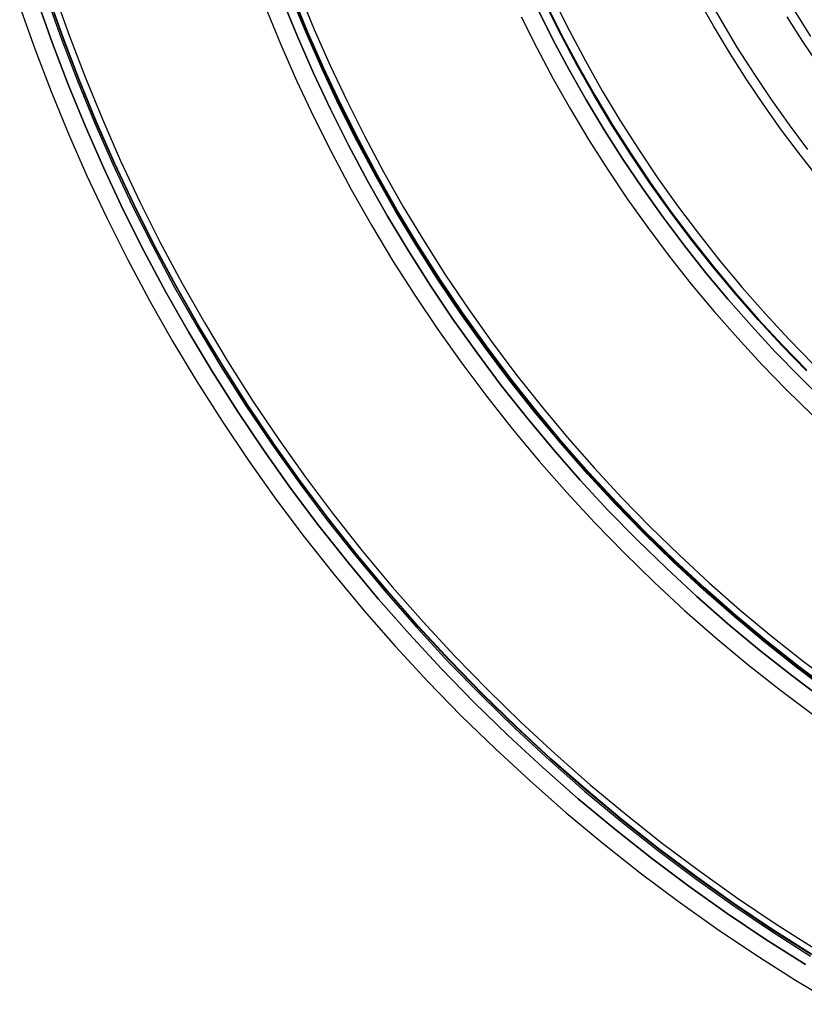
# Model space of a CAD drawing. Header units: millimetres. Extents: x 9981 to 10381, y 4361 to 4761.
# Tile 1 of 39: x 9991 to 10077, y 4388 to 4495. Entities that reach past the tile are written whole.
import ezdxf

# ---------------------------------------------------------------- set-up
doc = ezdxf.new("R2010")
doc.units = ezdxf.units.MM
doc.header["$MEASUREMENT"] = 0
doc.layers.add('0 filanca', color=1, linetype='Continuous')
doc.layers.add('0 filanca2', color=6, linetype='Continuous')

msp = doc.modelspace()

# ---------------------------------------------------------------- linework, layer by layer
at = {"layer": '0 filanca', "lineweight": -3}
for points in [[(9994.28, 4497.76), (9995.9, 4493.18), (9997.63, 4488.63), (9999.5, 4484.1), (10001.48, 4479.59), (10003.58, 4475.11), (10005.81, 4470.67), (10008.15, 4466.27), (10010.62, 4461.91), (10013.21, 4457.61), (10015.91, 4453.36), (10018.73, 4449.17), (10021.66, 4445.04), (10024.7, 4440.98), (10027.85, 4437), (10031.11, 4433.09), (10034.47, 4429.26), (10037.93, 4425.52), (10041.49, 4421.87), (10045.14, 4418.31), (10048.88, 4414.85), (10052.7, 4411.49), (10056.61, 4408.24), (10060.6, 4405.08), (10064.65, 4402.04), (10068.78, 4399.11), (10072.97, 4396.29), (10077.22, 4393.59)], [(9994.45, 4497.81), (9996.07, 4493.25), (9997.81, 4488.7), (9999.66, 4484.17), (10001.64, 4479.66), (10003.75, 4475.19), (10005.97, 4470.75), (10008.32, 4466.36), (10010.78, 4462.01), (10013.36, 4457.71), (10016.06, 4453.46), (10018.88, 4449.27), (10021.8, 4445.15), (10024.84, 4441.09), (10027.99, 4437.11), (10031.25, 4433.21), (10034.6, 4429.39), (10038.06, 4425.65), (10041.62, 4422), (10045.26, 4418.45), (10049, 4414.99), (10052.82, 4411.63), (10056.73, 4408.38), (10060.71, 4405.23), (10064.76, 4402.19), (10068.89, 4399.26), (10073.07, 4396.45), (10077.32, 4393.75)], [(10077.33, 4393.76), (10073.08, 4396.46), (10068.89, 4399.27), (10064.77, 4402.2), (10060.72, 4405.24), (10056.74, 4408.39), (10052.83, 4411.64), (10049.01, 4415), (10045.27, 4418.46), (10041.63, 4422.01), (10038.07, 4425.66), (10034.61, 4429.4), (10031.26, 4433.22), (10028, 4437.12), (10024.86, 4441.1), (10021.82, 4445.16), (10018.89, 4449.28), (10016.07, 4453.47), (10013.37, 4457.71), (10010.79, 4462.01), (10008.33, 4466.37), (10005.98, 4470.76), (10003.76, 4475.2), (10001.66, 4479.67), (9999.68, 4484.17), (9997.82, 4488.7), (9996.08, 4493.25), (9994.47, 4497.82)], [(10077.34, 4393.78), (10073.1, 4396.48), (10068.91, 4399.3), (10064.79, 4402.23), (10060.73, 4405.26), (10056.75, 4408.41), (10052.85, 4411.67), (10049.03, 4415.02), (10045.29, 4418.48), (10041.65, 4422.03), (10038.09, 4425.68), (10034.64, 4429.41), (10031.28, 4433.24), (10028.03, 4437.14), (10024.88, 4441.12), (10021.84, 4445.17), (10018.91, 4449.3), (10016.1, 4453.48), (10013.4, 4457.73), (10010.82, 4462.03), (10008.35, 4466.38), (10006.01, 4470.77), (10003.79, 4475.21), (10001.68, 4479.68), (9999.7, 4484.18), (9997.85, 4488.71), (9996.11, 4493.26), (9994.5, 4497.83)], [(10079.36, 4422.19), (10075.81, 4424.85), (10072.33, 4427.6), (10068.92, 4430.45), (10065.58, 4433.38), (10062.31, 4436.4), (10059.12, 4439.51), (10056.02, 4442.7), (10053, 4445.97), (10050.06, 4449.31), (10047.22, 4452.72), (10044.46, 4456.2), (10041.81, 4459.74), (10039.25, 4463.35), (10036.79, 4467.01), (10034.43, 4470.72), (10032.17, 4474.48), (10030.02, 4478.28), (10027.97, 4482.13), (10026.02, 4486.01), (10024.19, 4489.92), (10022.45, 4493.85), (10020.83, 4497.81)], [(10079.42, 4422.28), (10075.88, 4424.93), (10072.4, 4427.68), (10068.99, 4430.52), (10065.65, 4433.46), (10062.38, 4436.48), (10059.2, 4439.58), (10056.09, 4442.77), (10053.07, 4446.03), (10050.14, 4449.37), (10047.3, 4452.78), (10044.55, 4456.26), (10041.89, 4459.8), (10039.33, 4463.41), (10036.87, 4467.06), (10034.51, 4470.77), (10032.26, 4474.53), (10030.11, 4478.33), (10028.06, 4482.18), (10026.12, 4486.05), (10024.28, 4489.96), (10022.55, 4493.89), (10020.92, 4497.85)], [(10020.93, 4497.85), (10022.55, 4493.89), (10024.28, 4489.96), (10026.12, 4486.05), (10028.06, 4482.18), (10030.11, 4478.34), (10032.26, 4474.54), (10034.52, 4470.78), (10036.88, 4467.07), (10039.34, 4463.41), (10041.89, 4459.81), (10044.55, 4456.27), (10047.3, 4452.79), (10050.14, 4449.38), (10053.08, 4446.04), (10056.1, 4442.77), (10059.2, 4439.59), (10062.39, 4436.48), (10065.65, 4433.46), (10068.99, 4430.53), (10072.4, 4427.69), (10075.88, 4424.94), (10079.42, 4422.28)], [(10079.49, 4422.38), (10075.95, 4425.03), (10072.48, 4427.78), (10069.07, 4430.62), (10065.73, 4433.55), (10062.47, 4436.57), (10059.28, 4439.67), (10056.18, 4442.85), (10053.16, 4446.12), (10050.23, 4449.45), (10047.39, 4452.86), (10044.64, 4456.34), (10041.99, 4459.88), (10039.43, 4463.48), (10036.98, 4467.13), (10034.62, 4470.84), (10032.36, 4474.59), (10030.21, 4478.39), (10028.17, 4482.23), (10026.23, 4486.1), (10024.39, 4490.01), (10022.66, 4493.94), (10021.04, 4497.89)], [(10065.9, 4498.01), (10067.54, 4495.11), (10069.26, 4492.24), (10071.06, 4489.42), (10072.94, 4486.63), (10074.89, 4483.88), (10076.91, 4481.18)], [(10076.66, 4392.67), (10072.38, 4395.39), (10068.17, 4398.22), (10064.02, 4401.17), (10059.94, 4404.23), (10055.93, 4407.4), (10052, 4410.67), (10048.15, 4414.05), (10044.39, 4417.53), (10040.72, 4421.11), (10037.14, 4424.78), (10033.67, 4428.54), (10030.29, 4432.39), (10027.01, 4436.32), (10023.84, 4440.32), (10020.78, 4444.4), (10017.84, 4448.55), (10015, 4452.77), (10012.29, 4457.04), (10009.69, 4461.37), (10007.21, 4465.75), (10004.85, 4470.17), (10002.61, 4474.64), (10000.49, 4479.14), (9998.5, 4483.67), (9996.63, 4488.23), (9994.88, 4492.81), (9993.26, 4497.41)], [(10076.66, 4392.67), (10072.38, 4395.39), (10068.17, 4398.22), (10064.02, 4401.17), (10059.94, 4404.23), (10055.93, 4407.4), (10052, 4410.67), (10048.15, 4414.05), (10044.39, 4417.53), (10040.72, 4421.11), (10037.14, 4424.78), (10033.67, 4428.54), (10030.29, 4432.39), (10027.01, 4436.32), (10023.84, 4440.32), (10020.78, 4444.4), (10017.84, 4448.55), (10015, 4452.77), (10012.29, 4457.04), (10009.69, 4461.37), (10007.21, 4465.75), (10004.85, 4470.17), (10002.61, 4474.64), (10000.49, 4479.14), (9998.5, 4483.67), (9996.63, 4488.23), (9994.88, 4492.81), (9993.26, 4497.41)], [(10076.66, 4392.67), (10072.38, 4395.39), (10068.17, 4398.22), (10064.02, 4401.17), (10059.94, 4404.23), (10055.93, 4407.4), (10052, 4410.67), (10048.15, 4414.05), (10044.39, 4417.53), (10040.72, 4421.11), (10037.14, 4424.78), (10033.67, 4428.54), (10030.29, 4432.39), (10027.01, 4436.32), (10023.84, 4440.32), (10020.78, 4444.4), (10017.84, 4448.55), (10015, 4452.77), (10012.29, 4457.04), (10009.69, 4461.37), (10007.21, 4465.75), (10004.85, 4470.17), (10002.61, 4474.64), (10000.49, 4479.14), (9998.5, 4483.67), (9996.63, 4488.23), (9994.88, 4492.81), (9993.26, 4497.41)], [(10076.66, 4392.67), (10072.38, 4395.39), (10068.17, 4398.22), (10064.02, 4401.17), (10059.94, 4404.23), (10055.93, 4407.4), (10052, 4410.67), (10048.15, 4414.05), (10044.39, 4417.53), (10040.72, 4421.11), (10037.14, 4424.78), (10033.67, 4428.54), (10030.29, 4432.39), (10027.01, 4436.32), (10023.84, 4440.32), (10020.78, 4444.4), (10017.84, 4448.55), (10015, 4452.77), (10012.29, 4457.04), (10009.69, 4461.37), (10007.21, 4465.75), (10004.85, 4470.17), (10002.61, 4474.64), (10000.49, 4479.14), (9998.5, 4483.67), (9996.63, 4488.23), (9994.88, 4492.81), (9993.26, 4497.41)], [(10078.75, 4421.36), (10075.19, 4424.04), (10071.69, 4426.81), (10068.25, 4429.67), (10064.89, 4432.62), (10061.61, 4435.66), (10058.4, 4438.79), (10055.27, 4441.99), (10052.23, 4445.28), (10049.28, 4448.64), (10046.42, 4452.07), (10043.65, 4455.57), (10040.98, 4459.14), (10038.4, 4462.77), (10035.93, 4466.45), (10033.56, 4470.18), (10031.28, 4473.96), (10029.12, 4477.79), (10027.06, 4481.66), (10025.1, 4485.56), (10023.25, 4489.49), (10021.51, 4493.45), (10019.88, 4497.43)], [(10078.75, 4421.36), (10075.19, 4424.04), (10071.69, 4426.81), (10068.25, 4429.67), (10064.89, 4432.62), (10061.61, 4435.66), (10058.4, 4438.79), (10055.27, 4441.99), (10052.23, 4445.28), (10049.28, 4448.64), (10046.42, 4452.07), (10043.65, 4455.57), (10040.98, 4459.14), (10038.4, 4462.77), (10035.93, 4466.45), (10033.56, 4470.18), (10031.28, 4473.96), (10029.12, 4477.79), (10027.06, 4481.66), (10025.1, 4485.56), (10023.25, 4489.49), (10021.51, 4493.45), (10019.88, 4497.43)], [(10078.75, 4421.36), (10075.19, 4424.04), (10071.69, 4426.81), (10068.25, 4429.67), (10064.89, 4432.62), (10061.61, 4435.66), (10058.4, 4438.79), (10055.27, 4441.99), (10052.23, 4445.28), (10049.28, 4448.64), (10046.42, 4452.07), (10043.65, 4455.57), (10040.98, 4459.14), (10038.4, 4462.77), (10035.93, 4466.45), (10033.56, 4470.18), (10031.28, 4473.96), (10029.12, 4477.79), (10027.06, 4481.66), (10025.1, 4485.56), (10023.25, 4489.49), (10021.51, 4493.45), (10019.88, 4497.43)], [(10078.75, 4421.36), (10075.19, 4424.04), (10071.69, 4426.81), (10068.25, 4429.67), (10064.89, 4432.62), (10061.61, 4435.66), (10058.4, 4438.79), (10055.27, 4441.99), (10052.23, 4445.28), (10049.28, 4448.64), (10046.42, 4452.07), (10043.65, 4455.57), (10040.98, 4459.14), (10038.4, 4462.77), (10035.93, 4466.45), (10033.56, 4470.18), (10031.28, 4473.96), (10029.12, 4477.79), (10027.06, 4481.66), (10025.1, 4485.56), (10023.25, 4489.49), (10021.51, 4493.45), (10019.88, 4497.43)], [(10078.75, 4421.36), (10075.19, 4424.04), (10071.69, 4426.81), (10068.25, 4429.67), (10064.89, 4432.62), (10061.61, 4435.66), (10058.4, 4438.79), (10055.27, 4441.99), (10052.23, 4445.28), (10049.28, 4448.64), (10046.42, 4452.07), (10043.65, 4455.57), (10040.98, 4459.14), (10038.4, 4462.77), (10035.93, 4466.45), (10033.56, 4470.18), (10031.28, 4473.96), (10029.12, 4477.79), (10027.06, 4481.66), (10025.1, 4485.56), (10023.25, 4489.49), (10021.51, 4493.45), (10019.88, 4497.43)], [(10078.75, 4421.36), (10075.19, 4424.04), (10071.69, 4426.81), (10068.25, 4429.67), (10064.89, 4432.62), (10061.61, 4435.66), (10058.4, 4438.79), (10055.27, 4441.99), (10052.23, 4445.28), (10049.28, 4448.64), (10046.42, 4452.07), (10043.65, 4455.57), (10040.98, 4459.14), (10038.4, 4462.77), (10035.93, 4466.45), (10033.56, 4470.18), (10031.28, 4473.96), (10029.12, 4477.79), (10027.06, 4481.66), (10025.1, 4485.56), (10023.25, 4489.49), (10021.51, 4493.45), (10019.88, 4497.43)], [(10048.48, 4496.91), (10050.14, 4493.59), (10051.89, 4490.31), (10053.73, 4487.06), (10055.66, 4483.84), (10057.68, 4480.67), (10059.78, 4477.54), (10061.97, 4474.46), (10064.24, 4471.43), (10066.6, 4468.45), (10069.03, 4465.54), (10071.54, 4462.68), (10074.12, 4459.89), (10076.78, 4457.16)], [(10076.78, 4457.16), (10074.12, 4459.89), (10071.54, 4462.68), (10069.03, 4465.54), (10066.6, 4468.45), (10064.24, 4471.43), (10061.97, 4474.46), (10059.78, 4477.54), (10057.68, 4480.67), (10055.66, 4483.84), (10053.73, 4487.06), (10051.89, 4490.31), (10050.14, 4493.59), (10048.48, 4496.91)], [(10048.54, 4496.94), (10050.2, 4493.63), (10051.96, 4490.34), (10053.8, 4487.09), (10055.72, 4483.88), (10057.74, 4480.71), (10059.84, 4477.58), (10062.03, 4474.5), (10064.3, 4471.47), (10066.65, 4468.5), (10069.08, 4465.58), (10071.59, 4462.73), (10074.17, 4459.94), (10076.83, 4457.21)], [(10078.23, 4477.9), (10076.12, 4480.57), (10074.08, 4483.29), (10072.11, 4486.06), (10070.22, 4488.87), (10068.41, 4491.72), (10066.68, 4494.61), (10065.03, 4497.53)], [(10078.82, 4453.79), (10076.08, 4456.46), (10073.4, 4459.21), (10070.8, 4462.02), (10068.28, 4464.89), (10065.83, 4467.83), (10063.46, 4470.83), (10061.17, 4473.88), (10058.97, 4476.98), (10056.85, 4480.13), (10054.82, 4483.32), (10052.88, 4486.56), (10051.03, 4489.83), (10049.26, 4493.14), (10047.59, 4496.48)], [(10078.82, 4453.79), (10076.08, 4456.46), (10073.4, 4459.21), (10070.8, 4462.02), (10068.28, 4464.89), (10065.83, 4467.83), (10063.46, 4470.83), (10061.17, 4473.88), (10058.97, 4476.98), (10056.85, 4480.13), (10054.82, 4483.32), (10052.88, 4486.56), (10051.03, 4489.83), (10049.26, 4493.14), (10047.59, 4496.48)], [(10078.82, 4453.79), (10076.08, 4456.46), (10073.4, 4459.21), (10070.8, 4462.02), (10068.28, 4464.89), (10065.83, 4467.83), (10063.46, 4470.83), (10061.17, 4473.88), (10058.97, 4476.98), (10056.85, 4480.13), (10054.82, 4483.32), (10052.88, 4486.56), (10051.03, 4489.83), (10049.26, 4493.14), (10047.59, 4496.48)], [(10078.82, 4453.79), (10076.08, 4456.46), (10073.4, 4459.21), (10070.8, 4462.02), (10068.28, 4464.89), (10065.83, 4467.83), (10063.46, 4470.83), (10061.17, 4473.88), (10058.97, 4476.98), (10056.85, 4480.13), (10054.82, 4483.32), (10052.88, 4486.56), (10051.03, 4489.83), (10049.26, 4493.14), (10047.59, 4496.48)], [(10078.18, 4490.25), (10076.39, 4492.9), (10074.68, 4495.59)], [(10075.54, 4496.12), (10077.23, 4493.45)]]:
    msp.add_lwpolyline(points, dxfattribs=at)
at = {"layer": '0 filanca2', "lineweight": -3}
for points in [[(9995.15, 4498.05), (9996.76, 4493.5), (9998.49, 4488.97), (10000.34, 4484.46), (10002.32, 4479.97), (10004.41, 4475.51), (10006.63, 4471.09), (10008.96, 4466.71), (10011.42, 4462.38), (10013.99, 4458.09), (10016.68, 4453.86), (10019.48, 4449.69), (10022.4, 4445.58), (10025.43, 4441.54), (10028.56, 4437.58), (10031.81, 4433.69), (10035.15, 4429.88), (10038.6, 4426.16), (10042.14, 4422.52), (10045.77, 4418.98), (10049.49, 4415.54), (10053.3, 4412.19), (10057.19, 4408.95), (10061.16, 4405.81), (10065.2, 4402.79), (10069.3, 4399.87), (10073.48, 4397.06), (10077.71, 4394.37)], [(9995.15, 4498.05), (9996.76, 4493.5), (9998.49, 4488.97), (10000.34, 4484.46), (10002.32, 4479.97), (10004.41, 4475.51), (10006.63, 4471.09), (10008.96, 4466.71), (10011.42, 4462.38), (10013.99, 4458.09), (10016.68, 4453.86), (10019.48, 4449.69), (10022.4, 4445.58), (10025.43, 4441.54), (10028.56, 4437.58), (10031.81, 4433.69), (10035.15, 4429.88), (10038.6, 4426.16), (10042.14, 4422.52), (10045.77, 4418.98), (10049.49, 4415.54), (10053.3, 4412.19), (10057.19, 4408.95), (10061.16, 4405.81), (10065.2, 4402.79), (10069.3, 4399.87), (10073.48, 4397.06), (10077.71, 4394.37)], [(10021.74, 4498.17), (10023.35, 4494.23), (10025.07, 4490.32), (10026.9, 4486.43), (10028.83, 4482.58), (10030.87, 4478.75), (10033.01, 4474.97), (10035.26, 4471.23), (10037.6, 4467.54), (10040.05, 4463.9), (10042.59, 4460.32), (10045.24, 4456.79), (10047.97, 4453.33), (10050.8, 4449.94), (10053.72, 4446.62), (10056.72, 4443.37), (10059.81, 4440.2), (10062.98, 4437.11), (10066.23, 4434.11), (10069.55, 4431.19), (10072.95, 4428.36), (10076.41, 4425.62), (10079.93, 4422.98)], [(10021.74, 4498.17), (10023.35, 4494.23), (10025.07, 4490.32), (10026.9, 4486.43), (10028.83, 4482.58), (10030.87, 4478.75), (10033.01, 4474.97), (10035.26, 4471.23), (10037.6, 4467.54), (10040.05, 4463.9), (10042.59, 4460.32), (10045.24, 4456.79), (10047.97, 4453.33), (10050.8, 4449.94), (10053.72, 4446.62), (10056.72, 4443.37), (10059.81, 4440.2), (10062.98, 4437.11), (10066.23, 4434.11), (10069.55, 4431.19), (10072.95, 4428.36), (10076.41, 4425.62), (10079.93, 4422.98)], [(9991.36, 4496.77), (9993.01, 4492.12), (9994.77, 4487.5), (9996.66, 4482.89), (9998.67, 4478.31), (10000.81, 4473.77), (10003.07, 4469.26), (10005.46, 4464.79), (10007.96, 4460.36), (10010.59, 4455.99), (10013.33, 4451.67), (10016.19, 4447.42), (10019.17, 4443.22), (10022.26, 4439.1), (10025.46, 4435.06), (10028.77, 4431.09), (10032.18, 4427.2), (10035.69, 4423.4), (10039.31, 4419.69), (10043.02, 4416.08), (10046.81, 4412.57), (10050.7, 4409.15), (10054.67, 4405.84), (10058.72, 4402.64), (10062.84, 4399.55), (10067.03, 4396.58), (10071.29, 4393.72), (10075.6, 4390.97), (10079.98, 4388.35)], [(9991.36, 4496.77), (9993.01, 4492.12), (9994.77, 4487.5), (9996.66, 4482.89), (9998.67, 4478.31), (10000.81, 4473.77), (10003.07, 4469.26), (10005.46, 4464.79), (10007.96, 4460.36), (10010.59, 4455.99), (10013.33, 4451.67), (10016.19, 4447.42), (10019.17, 4443.22), (10022.26, 4439.1), (10025.46, 4435.06), (10028.77, 4431.09), (10032.18, 4427.2), (10035.69, 4423.4), (10039.31, 4419.69), (10043.02, 4416.08), (10046.81, 4412.57), (10050.7, 4409.15), (10054.67, 4405.84), (10058.72, 4402.64), (10062.84, 4399.55), (10067.03, 4396.58), (10071.29, 4393.72), (10075.6, 4390.97), (10079.98, 4388.35)], [(9993.26, 4497.41), (9994.88, 4492.81), (9996.63, 4488.23), (9998.5, 4483.67), (10000.49, 4479.14), (10002.61, 4474.64), (10004.85, 4470.17), (10007.21, 4465.75), (10009.69, 4461.37), (10012.29, 4457.04), (10015, 4452.77), (10017.84, 4448.55), (10020.78, 4444.4), (10023.84, 4440.32), (10027.01, 4436.32), (10030.29, 4432.39), (10033.67, 4428.54), (10037.14, 4424.78), (10040.72, 4421.11), (10044.39, 4417.53), (10048.15, 4414.05), (10052, 4410.67), (10055.93, 4407.4), (10059.94, 4404.23), (10064.02, 4401.17), (10068.17, 4398.22), (10072.38, 4395.39), (10076.66, 4392.67)], [(9993.26, 4497.41), (9994.88, 4492.81), (9996.63, 4488.23), (9998.5, 4483.67), (10000.49, 4479.14), (10002.61, 4474.64), (10004.85, 4470.17), (10007.21, 4465.75), (10009.69, 4461.37), (10012.29, 4457.04), (10015, 4452.77), (10017.84, 4448.55), (10020.78, 4444.4), (10023.84, 4440.32), (10027.01, 4436.32), (10030.29, 4432.39), (10033.67, 4428.54), (10037.14, 4424.78), (10040.72, 4421.11), (10044.39, 4417.53), (10048.15, 4414.05), (10052, 4410.67), (10055.93, 4407.4), (10059.94, 4404.23), (10064.02, 4401.17), (10068.17, 4398.22), (10072.38, 4395.39), (10076.66, 4392.67)], [(9993.26, 4497.41), (9994.88, 4492.81), (9996.63, 4488.23), (9998.5, 4483.67), (10000.49, 4479.14), (10002.61, 4474.64), (10004.85, 4470.17), (10007.21, 4465.75), (10009.69, 4461.37), (10012.29, 4457.04), (10015, 4452.77), (10017.84, 4448.55), (10020.78, 4444.4), (10023.84, 4440.32), (10027.01, 4436.32), (10030.29, 4432.39), (10033.67, 4428.54), (10037.14, 4424.78), (10040.72, 4421.11), (10044.39, 4417.53), (10048.15, 4414.05), (10052, 4410.67), (10055.93, 4407.4), (10059.94, 4404.23), (10064.02, 4401.17), (10068.17, 4398.22), (10072.38, 4395.39), (10076.66, 4392.67)], [(9993.26, 4497.41), (9994.88, 4492.81), (9996.63, 4488.23), (9998.5, 4483.67), (10000.49, 4479.14), (10002.61, 4474.64), (10004.85, 4470.17), (10007.21, 4465.75), (10009.69, 4461.37), (10012.29, 4457.04), (10015, 4452.77), (10017.84, 4448.55), (10020.78, 4444.4), (10023.84, 4440.32), (10027.01, 4436.32), (10030.29, 4432.39), (10033.67, 4428.54), (10037.14, 4424.78), (10040.72, 4421.11), (10044.39, 4417.53), (10048.15, 4414.05), (10052, 4410.67), (10055.93, 4407.4), (10059.94, 4404.23), (10064.02, 4401.17), (10068.17, 4398.22), (10072.38, 4395.39), (10076.66, 4392.67)], [(10018.02, 4496.7), (10019.67, 4492.67), (10021.43, 4488.66), (10023.3, 4484.69), (10025.28, 4480.74), (10027.36, 4476.83), (10029.56, 4472.96), (10031.85, 4469.13), (10034.25, 4465.35), (10036.76, 4461.63), (10039.36, 4457.96), (10042.07, 4454.35), (10044.87, 4450.81), (10047.76, 4447.34), (10050.75, 4443.94), (10053.82, 4440.62), (10056.99, 4437.37), (10060.23, 4434.21), (10063.55, 4431.13), (10066.95, 4428.15), (10070.43, 4425.25), (10073.97, 4422.45), (10077.58, 4419.75)], [(10018.02, 4496.7), (10019.67, 4492.67), (10021.43, 4488.66), (10023.3, 4484.69), (10025.28, 4480.74), (10027.36, 4476.83), (10029.56, 4472.96), (10031.85, 4469.13), (10034.25, 4465.35), (10036.76, 4461.63), (10039.36, 4457.96), (10042.07, 4454.35), (10044.87, 4450.81), (10047.76, 4447.34), (10050.75, 4443.94), (10053.82, 4440.62), (10056.99, 4437.37), (10060.23, 4434.21), (10063.55, 4431.13), (10066.95, 4428.15), (10070.43, 4425.25), (10073.97, 4422.45), (10077.58, 4419.75)], [(10019.88, 4497.43), (10021.51, 4493.45), (10023.25, 4489.49), (10025.1, 4485.56), (10027.06, 4481.66), (10029.12, 4477.79), (10031.28, 4473.96), (10033.56, 4470.18), (10035.93, 4466.45), (10038.4, 4462.77), (10040.98, 4459.14), (10043.65, 4455.57), (10046.42, 4452.07), (10049.28, 4448.64), (10052.23, 4445.28), (10055.27, 4441.99), (10058.4, 4438.79), (10061.61, 4435.66), (10064.89, 4432.62), (10068.25, 4429.67), (10071.69, 4426.81), (10075.19, 4424.04), (10078.75, 4421.36)], [(10019.88, 4497.43), (10021.51, 4493.45), (10023.25, 4489.49), (10025.1, 4485.56), (10027.06, 4481.66), (10029.12, 4477.79), (10031.28, 4473.96), (10033.56, 4470.18), (10035.93, 4466.45), (10038.4, 4462.77), (10040.98, 4459.14), (10043.65, 4455.57), (10046.42, 4452.07), (10049.28, 4448.64), (10052.23, 4445.28), (10055.27, 4441.99), (10058.4, 4438.79), (10061.61, 4435.66), (10064.89, 4432.62), (10068.25, 4429.67), (10071.69, 4426.81), (10075.19, 4424.04), (10078.75, 4421.36)], [(10019.88, 4497.43), (10021.51, 4493.45), (10023.25, 4489.49), (10025.1, 4485.56), (10027.06, 4481.66), (10029.12, 4477.79), (10031.28, 4473.96), (10033.56, 4470.18), (10035.93, 4466.45), (10038.4, 4462.77), (10040.98, 4459.14), (10043.65, 4455.57), (10046.42, 4452.07), (10049.28, 4448.64), (10052.23, 4445.28), (10055.27, 4441.99), (10058.4, 4438.79), (10061.61, 4435.66), (10064.89, 4432.62), (10068.25, 4429.67), (10071.69, 4426.81), (10075.19, 4424.04), (10078.75, 4421.36)], [(10019.88, 4497.43), (10021.51, 4493.45), (10023.25, 4489.49), (10025.1, 4485.56), (10027.06, 4481.66), (10029.12, 4477.79), (10031.28, 4473.96), (10033.56, 4470.18), (10035.93, 4466.45), (10038.4, 4462.77), (10040.98, 4459.14), (10043.65, 4455.57), (10046.42, 4452.07), (10049.28, 4448.64), (10052.23, 4445.28), (10055.27, 4441.99), (10058.4, 4438.79), (10061.61, 4435.66), (10064.89, 4432.62), (10068.25, 4429.67), (10071.69, 4426.81), (10075.19, 4424.04), (10078.75, 4421.36)], [(10049.39, 4497.35), (10051.04, 4494.06), (10052.78, 4490.8), (10054.61, 4487.57), (10056.52, 4484.37), (10058.53, 4481.22), (10060.62, 4478.11), (10062.79, 4475.05), (10065.05, 4472.05), (10067.38, 4469.09), (10069.8, 4466.19), (10072.29, 4463.36), (10074.85, 4460.58), (10077.49, 4457.88)], [(10049.39, 4497.35), (10051.04, 4494.06), (10052.78, 4490.8), (10054.61, 4487.57), (10056.52, 4484.37), (10058.53, 4481.22), (10060.62, 4478.11), (10062.79, 4475.05), (10065.05, 4472.05), (10067.38, 4469.09), (10069.8, 4466.19), (10072.29, 4463.36), (10074.85, 4460.58), (10077.49, 4457.88)], [(10045.79, 4495.6), (10047.49, 4492.22), (10049.27, 4488.87), (10051.15, 4485.55), (10053.12, 4482.27), (10055.18, 4479.03), (10057.33, 4475.84), (10059.56, 4472.7), (10061.88, 4469.61), (10064.28, 4466.57), (10066.76, 4463.59), (10069.32, 4460.68), (10071.95, 4457.83), (10074.66, 4455.05), (10077.44, 4452.34)], [(10045.79, 4495.6), (10047.49, 4492.22), (10049.27, 4488.87), (10051.15, 4485.55), (10053.12, 4482.27), (10055.18, 4479.03), (10057.33, 4475.84), (10059.56, 4472.7), (10061.88, 4469.61), (10064.28, 4466.57), (10066.76, 4463.59), (10069.32, 4460.68), (10071.95, 4457.83), (10074.66, 4455.05), (10077.44, 4452.34)], [(10047.59, 4496.48), (10049.26, 4493.14), (10051.03, 4489.83), (10052.88, 4486.56), (10054.82, 4483.32), (10056.85, 4480.13), (10058.97, 4476.98), (10061.17, 4473.88), (10063.46, 4470.83), (10065.83, 4467.83), (10068.28, 4464.89), (10070.8, 4462.02), (10073.4, 4459.21), (10076.08, 4456.46), (10078.82, 4453.79)], [(10047.59, 4496.48), (10049.26, 4493.14), (10051.03, 4489.83), (10052.88, 4486.56), (10054.82, 4483.32), (10056.85, 4480.13), (10058.97, 4476.98), (10061.17, 4473.88), (10063.46, 4470.83), (10065.83, 4467.83), (10068.28, 4464.89), (10070.8, 4462.02), (10073.4, 4459.21), (10076.08, 4456.46), (10078.82, 4453.79)], [(10047.59, 4496.48), (10049.26, 4493.14), (10051.03, 4489.83), (10052.88, 4486.56), (10054.82, 4483.32), (10056.85, 4480.13), (10058.97, 4476.98), (10061.17, 4473.88), (10063.46, 4470.83), (10065.83, 4467.83), (10068.28, 4464.89), (10070.8, 4462.02), (10073.4, 4459.21), (10076.08, 4456.46), (10078.82, 4453.79)], [(10047.59, 4496.48), (10049.26, 4493.14), (10051.03, 4489.83), (10052.88, 4486.56), (10054.82, 4483.32), (10056.85, 4480.13), (10058.97, 4476.98), (10061.17, 4473.88), (10063.46, 4470.83), (10065.83, 4467.83), (10068.28, 4464.89), (10070.8, 4462.02), (10073.4, 4459.21), (10076.08, 4456.46), (10078.82, 4453.79)]]:
    msp.add_lwpolyline(points, dxfattribs=at)

doc.saveas('drawing.dxf')
